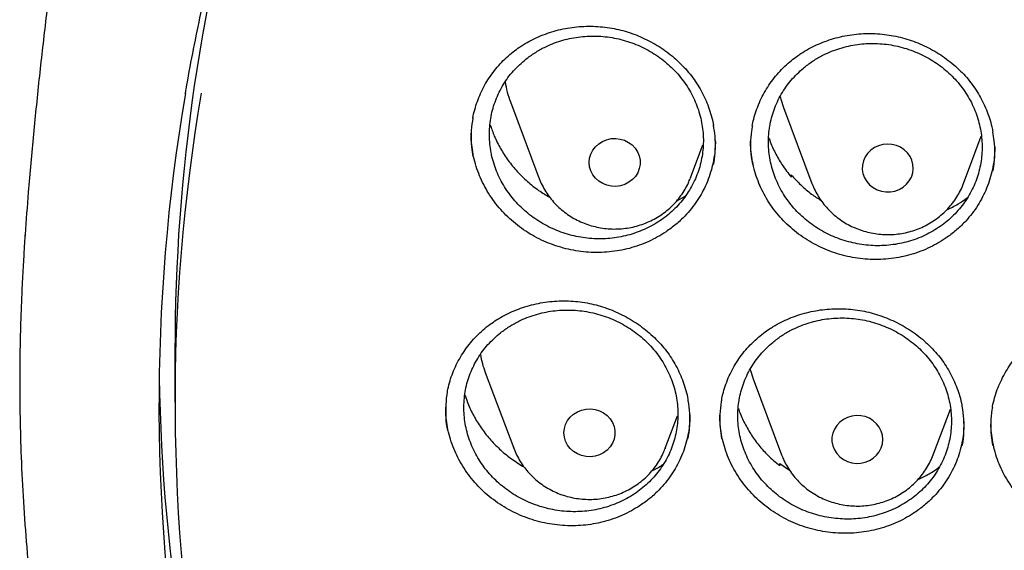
# Model space of a CAD drawing. Header units: millimetres. Extents: x 8 to 1577, y 12 to 2536.
# Tile 62 of 108: x 734.87 to 750.3, y 2131.25 to 2139.57. Entities that reach past the tile are written whole.
import ezdxf

# ---------------------------------------------------------------- set-up
doc = ezdxf.new("R2010")
doc.units = ezdxf.units.MM

msp = doc.modelspace()

# ---------------------------------------------------------------- linework, layer by layer
at = {"color": 7, "linetype": 'Continuous', "lineweight": 30}
for p, q in [((742.559, 2138.278), (743.006, 2137.09)), ((746.84, 2138.19), (747.287, 2137.002)), ((749.663, 2137.002), (749.941, 2137.74)), ((745.382, 2137.09), (745.577, 2137.607)), ((745.382, 2137.09), (745.377, 2137.077)), ((746.957, 2137.108), (746.961, 2137.137)), ((746.964, 2137.099), (746.961, 2137.137)), ((747.287, 2137.002), (747.29, 2136.995)), ((745.168, 2136.73), (745.3, 2136.804)), ((734.955, 2136.179), (734.956, 2136.204)), ((737.299, 2134.376), (737.299, 2133.573)), ((742.164, 2134.042), (742.611, 2132.854)), ((746.364, 2133.938), (746.811, 2132.75)), ((744.987, 2132.854), (745.179, 2133.362)), ((749.187, 2132.75), (749.457, 2133.467)), ((742.611, 2132.854), (742.608, 2132.862)), ((744.987, 2132.854), (744.983, 2132.842)), ((746.811, 2132.75), (746.815, 2132.738)), ((749.187, 2132.75), (749.19, 2132.758)), ((746.784, 2132.578), (746.785, 2132.615)), ((746.785, 2132.615), (746.934, 2132.512))]:
    msp.add_line(p, q, dxfattribs=at)
at = {"color": 7, "linetype": 'Continuous', "lineweight": 30, "flags": 128}
for points in [[(746.787, 2138.362), (746.797, 2138.322), (746.84, 2138.19)], [(743.8, 2137.396), (743.819, 2137.461), (743.85, 2137.522), (743.891, 2137.576), (743.943, 2137.623), (744.003, 2137.661), (744.068, 2137.687), (744.138, 2137.703), (744.21, 2137.706), (744.281, 2137.697), (744.349, 2137.677), (744.413, 2137.645), (744.469, 2137.604), (744.516, 2137.553), (744.554, 2137.495), (744.579, 2137.433), (744.592, 2137.366), (744.593, 2137.299), (744.58, 2137.233), (744.555, 2137.17), (744.519, 2137.112), (744.472, 2137.061), (744.416, 2137.019), (744.353, 2136.987), (744.285, 2136.966), (744.214, 2136.956), (744.142, 2136.959), (744.072, 2136.973), (744.006, 2137), (743.946, 2137.036), (743.894, 2137.083), (743.852, 2137.137), (743.82, 2137.197), (743.801, 2137.262), (743.794, 2137.329), (743.8, 2137.396)], [(748.867, 2137.166), (748.875, 2137.232), (748.871, 2137.3), (748.854, 2137.365), (748.825, 2137.426), (748.784, 2137.482), (748.734, 2137.53), (748.675, 2137.569), (748.61, 2137.597), (748.541, 2137.614), (748.469, 2137.619), (748.398, 2137.612), (748.329, 2137.593), (748.265, 2137.563), (748.208, 2137.523), (748.159, 2137.473), (748.12, 2137.417), (748.093, 2137.354), (748.078, 2137.288), (748.076, 2137.221), (748.087, 2137.155), (748.11, 2137.091), (748.145, 2137.032), (748.19, 2136.98), (748.245, 2136.937), (748.307, 2136.903), (748.375, 2136.88), (748.445, 2136.869), (748.517, 2136.87), (748.588, 2136.883), (748.654, 2136.908), (748.715, 2136.943), (748.769, 2136.988), (748.812, 2137.042), (748.846, 2137.101), (748.867, 2137.166)], [(746.316, 2134.087), (746.321, 2134.07), (746.364, 2133.938)], [(743.399, 2133.095), (743.405, 2133.162), (743.425, 2133.227), (743.456, 2133.288), (743.498, 2133.342), (743.55, 2133.389), (743.609, 2133.426), (743.675, 2133.452), (743.745, 2133.467), (743.817, 2133.47), (743.888, 2133.461), (743.956, 2133.44), (744.019, 2133.408), (744.075, 2133.366), (744.123, 2133.316), (744.159, 2133.258), (744.185, 2133.195), (744.197, 2133.129), (744.197, 2133.062), (744.185, 2132.995), (744.159, 2132.932), (744.123, 2132.875), (744.075, 2132.824), (744.019, 2132.782), (743.956, 2132.75), (743.888, 2132.729), (743.817, 2132.72), (743.745, 2132.723), (743.675, 2132.738), (743.609, 2132.765), (743.55, 2132.802), (743.498, 2132.848), (743.456, 2132.903), (743.425, 2132.963), (743.405, 2133.028), (743.399, 2133.095)], [(748.399, 2132.991), (748.393, 2133.058), (748.373, 2133.123), (748.342, 2133.184), (748.3, 2133.238), (748.248, 2133.285), (748.189, 2133.322), (748.123, 2133.348), (748.053, 2133.363), (747.981, 2133.366), (747.91, 2133.357), (747.842, 2133.336), (747.779, 2133.305), (747.723, 2133.263), (747.675, 2133.212), (747.639, 2133.154), (747.613, 2133.091), (747.601, 2133.025), (747.601, 2132.958), (747.613, 2132.891), (747.639, 2132.828), (747.675, 2132.771), (747.723, 2132.72), (747.779, 2132.678), (747.842, 2132.646), (747.91, 2132.625), (747.981, 2132.616), (748.053, 2132.619), (748.123, 2132.634), (748.189, 2132.661), (748.248, 2132.698), (748.3, 2132.744), (748.342, 2132.799), (748.373, 2132.859), (748.393, 2132.924), (748.399, 2132.991)]]:
    msp.add_lwpolyline(points, dxfattribs=at)
at = {"color": 7, "linetype": 'Continuous', "lineweight": 30}
for centre, radius, start, end in [((766.046, 2134.366), 28.747, 163.3691, 179.9801), ((744.003, 2138.822), 1.543, 188.5079, 200.6425), ((765.94, 2133.572), 28.64, 170.2665, 190.3767), ((765.909, 2133.539), 28.86, 170.2805, 190.2194), ((743.609, 2134.586), 1.544, 189.8459, 200.6401), ((766.038, 2134.416), 28.989, 180.88, 197.8947)]:
    msp.add_arc(centre, radius, start, end, dxfattribs=at)
for points, knots in [([(737.464, 2138.407), (737.467, 2138.43), (737.502, 2138.641), (737.577, 2139.037), (737.69, 2139.596), (737.816, 2140.153), (737.952, 2140.707), (738.099, 2141.259), (738.257, 2141.809), (738.425, 2142.355), (738.605, 2142.899), (738.795, 2143.439), (738.996, 2143.976), (739.207, 2144.509), (739.429, 2145.039), (739.662, 2145.564), (739.904, 2146.086), (740.157, 2146.603), (740.42, 2147.115), (740.694, 2147.623), (740.977, 2148.126), (741.27, 2148.625), (741.573, 2149.118), (741.885, 2149.605), (742.207, 2150.087), (742.539, 2150.564), (742.88, 2151.034), (743.23, 2151.499), (743.589, 2151.957), (743.957, 2152.409), (744.335, 2152.855), (744.72, 2153.294), (745.115, 2153.726), (745.518, 2154.152), (745.929, 2154.57), (746.348, 2154.981), (746.776, 2155.384), (747.211, 2155.781), (747.654, 2156.169), (748.105, 2156.55), (748.563, 2156.923), (749.029, 2157.288), (749.501, 2157.644), (749.981, 2157.993), (750.467, 2158.333), (750.96, 2158.664), (751.46, 2158.987), (751.965, 2159.301), (752.477, 2159.607), (752.995, 2159.903), (753.518, 2160.19), (754.048, 2160.469), (754.582, 2160.738), (755.122, 2160.997), (755.667, 2161.247), (756.216, 2161.488), (756.771, 2161.719), (757.329, 2161.941), (757.892, 2162.152), (758.459, 2162.354), (759.03, 2162.546), (759.605, 2162.728), (760.183, 2162.9), (760.765, 2163.062), (761.349, 2163.214), (761.937, 2163.356), (762.527, 2163.487), (763.12, 2163.609), (763.715, 2163.719), (764.312, 2163.82), (764.911, 2163.91), (765.511, 2163.99), (766.113, 2164.059), (766.717, 2164.118), (767.321, 2164.166), (767.926, 2164.204), (768.532, 2164.231), (769.139, 2164.248), (769.745, 2164.254), (770.352, 2164.25), (770.958, 2164.235), (771.564, 2164.209), (772.169, 2164.174), (772.774, 2164.127), (773.377, 2164.07), (773.98, 2164.003), (774.581, 2163.925), (775.18, 2163.837), (775.777, 2163.738), (776.373, 2163.629), (776.966, 2163.51), (777.556, 2163.38), (778.144, 2163.24), (778.729, 2163.09), (779.312, 2162.93), (779.89, 2162.76), (780.466, 2162.579), (781.037, 2162.389), (781.605, 2162.189), (782.169, 2161.979), (782.728, 2161.759), (783.283, 2161.53), (783.834, 2161.291), (784.38, 2161.042), (784.92, 2160.784), (785.456, 2160.517), (785.986, 2160.241), (786.51, 2159.955), (787.029, 2159.66), (787.542, 2159.356), (788.049, 2159.044), (788.549, 2158.722), (789.043, 2158.392), (789.531, 2158.054), (790.012, 2157.707), (790.485, 2157.352), (790.952, 2156.988), (791.412, 2156.617), (791.864, 2156.238), (792.308, 2155.85), (792.745, 2155.456), (793.174, 2155.053), (793.595, 2154.644), (794.007, 2154.227), (794.412, 2153.803), (794.808, 2153.372), (795.195, 2152.934), (795.574, 2152.49), (795.944, 2152.039), (796.304, 2151.581), (796.656, 2151.118), (796.999, 2150.648), (797.332, 2150.173), (797.656, 2149.692), (797.97, 2149.205), (798.275, 2148.713), (798.569, 2148.216), (798.854, 2147.714), (799.129, 2147.207), (799.394, 2146.695), (799.649, 2146.179), (799.894, 2145.658), (800.128, 2145.133), (800.352, 2144.604), (800.565, 2144.072), (800.768, 2143.536), (800.96, 2142.996), (801.141, 2142.453), (801.312, 2141.907), (801.472, 2141.358), (801.621, 2140.807), (801.759, 2140.253), (801.886, 2139.696), (802.002, 2139.138), (802.086, 2138.696), (802.128, 2138.44), (802.14, 2138.372)], [0, 0, 0, 0, 0.000813, 0.007373, 0.013933, 0.020493, 0.027053, 0.033613, 0.040172, 0.046732, 0.053292, 0.059852, 0.066411, 0.072971, 0.07953, 0.08609, 0.092649, 0.099209, 0.105768, 0.112327, 0.118886, 0.125445, 0.132004, 0.138563, 0.145122, 0.151681, 0.158239, 0.164798, 0.171356, 0.177915, 0.184473, 0.191032, 0.19759, 0.204148, 0.210706, 0.217264, 0.223822, 0.23038, 0.236938, 0.243495, 0.250053, 0.256611, 0.263168, 0.269726, 0.276283, 0.282841, 0.289398, 0.295955, 0.302512, 0.30907, 0.315627, 0.322184, 0.328741, 0.335298, 0.341855, 0.348412, 0.354969, 0.361525, 0.368082, 0.374639, 0.381196, 0.387752, 0.394309, 0.400866, 0.407422, 0.413979, 0.420535, 0.427092, 0.433648, 0.440205, 0.446761, 0.453318, 0.459874, 0.466431, 0.472987, 0.479544, 0.4861, 0.492656, 0.499213, 0.505769, 0.512326, 0.518882, 0.525438, 0.531995, 0.538551, 0.545108, 0.551664, 0.558221, 0.564777, 0.571333, 0.57789, 0.584446, 0.591003, 0.597559, 0.604116, 0.610672, 0.617229, 0.623786, 0.630342, 0.636899, 0.643456, 0.650012, 0.656569, 0.663126, 0.669683, 0.67624, 0.682797, 0.689353, 0.69591, 0.702467, 0.709025, 0.715582, 0.722139, 0.728696, 0.735253, 0.741811, 0.748368, 0.754926, 0.761483, 0.768041, 0.774598, 0.781156, 0.787714, 0.794272, 0.80083, 0.807388, 0.813946, 0.820504, 0.827062, 0.83362, 0.840179, 0.846737, 0.853296, 0.859854, 0.866413, 0.872971, 0.87953, 0.886089, 0.892648, 0.899207, 0.905766, 0.912325, 0.918885, 0.925444, 0.932003, 0.938563, 0.945122, 0.951682, 0.958241, 0.964801, 0.971361, 0.977921, 0.984481, 0.99104, 0.9976, 1, 1, 1, 1]), ([(737.42, 2150.429), (737.4, 2150.359), (737.299, 2150.004), (737.128, 2149.358), (736.907, 2148.492), (736.696, 2147.62), (736.496, 2146.744), (736.306, 2145.863), (736.126, 2144.978), (735.957, 2144.089), (735.799, 2143.196), (735.652, 2142.299), (735.516, 2141.4), (735.39, 2140.497), (735.276, 2139.592), (735.172, 2138.684), (735.08, 2137.774), (735.005, 2136.948), (734.966, 2136.424), (734.949, 2136.204)], [0, 0, 0, 0, 0.015245, 0.077496, 0.139817, 0.202205, 0.264655, 0.327165, 0.38973, 0.452346, 0.515009, 0.577717, 0.640465, 0.703249, 0.766066, 0.828912, 0.891783, 0.954676, 1, 1, 1, 1]), ([(742.702, 2139.136), (742.721, 2139.149), (742.779, 2139.187), (742.88, 2139.244), (743.007, 2139.305), (743.14, 2139.356), (743.278, 2139.398), (743.42, 2139.431), (743.565, 2139.453), (743.711, 2139.464), (743.858, 2139.465), (744.004, 2139.456), (744.148, 2139.436), (744.289, 2139.406), (744.427, 2139.365), (744.564, 2139.315), (744.698, 2139.254), (744.828, 2139.184), (744.953, 2139.105), (745.071, 2139.018), (745.182, 2138.923), (745.284, 2138.822), (745.377, 2138.715), (745.46, 2138.602), (745.534, 2138.484), (745.599, 2138.36), (745.655, 2138.231), (745.7, 2138.098), (745.729, 2137.99), (745.74, 2137.926), (745.743, 2137.909)], [0, 0, 0, 0, 0.018324, 0.054959, 0.091804, 0.12894, 0.166317, 0.203863, 0.241488, 0.279068, 0.316492, 0.353675, 0.390536, 0.426987, 0.463438, 0.500402, 0.537779, 0.575444, 0.613251, 0.651022, 0.688574, 0.725779, 0.762535, 0.798885, 0.835443, 0.87247, 0.909853, 0.947501, 0.985309, 1, 1, 1, 1]), ([(747.056, 2138.997), (747.075, 2139.01), (747.132, 2139.05), (747.232, 2139.11), (747.358, 2139.173), (747.49, 2139.227), (747.627, 2139.272), (747.768, 2139.308), (747.912, 2139.333), (748.058, 2139.348), (748.205, 2139.352), (748.351, 2139.345), (748.495, 2139.329), (748.637, 2139.301), (748.776, 2139.264), (748.914, 2139.217), (749.049, 2139.159), (749.18, 2139.092), (749.306, 2139.015), (749.426, 2138.93), (749.539, 2138.838), (749.643, 2138.739), (749.737, 2138.634), (749.822, 2138.523), (749.898, 2138.407), (749.965, 2138.284), (750.023, 2138.156), (750.071, 2138.024), (750.105, 2137.906), (750.118, 2137.832), (750.124, 2137.803)], [0, 0, 0, 0, 0.018161, 0.054462, 0.090971, 0.127769, 0.164807, 0.202011, 0.239293, 0.276528, 0.313609, 0.350448, 0.386968, 0.423082, 0.459209, 0.495844, 0.53289, 0.570222, 0.607696, 0.645132, 0.682354, 0.71923, 0.755663, 0.791699, 0.827959, 0.864681, 0.901755, 0.939091, 0.976583, 1, 1, 1, 1]), ([(742.803, 2138.95), (742.735, 2138.89), (742.599, 2138.77), (742.44, 2138.551), (742.322, 2138.311), (742.248, 2138.053), (742.222, 2137.787), (742.242, 2137.518), (742.311, 2137.256), (742.424, 2137.006), (742.58, 2136.777), (742.773, 2136.574), (742.999, 2136.405), (743.25, 2136.272), (743.52, 2136.181), (743.801, 2136.133), (744.085, 2136.131), (744.364, 2136.174), (744.63, 2136.261), (744.876, 2136.389), (745.093, 2136.556), (745.278, 2136.755), (745.422, 2136.982), (745.525, 2137.229), (745.581, 2137.491), (745.59, 2137.759), (745.55, 2138.026), (745.465, 2138.285), (745.335, 2138.527), (745.165, 2138.747), (744.959, 2138.938), (744.723, 2139.094), (744.464, 2139.211), (744.189, 2139.287), (743.905, 2139.317), (743.622, 2139.303), (743.347, 2139.243), (743.121, 2139.153), (742.94, 2139.052), (742.849, 2138.984), (742.803, 2138.95)], [0, 0, 0, 0, 0.026832, 0.053664, 0.080496, 0.107328, 0.134152, 0.160975, 0.187799, 0.214622, 0.241455, 0.268288, 0.295136, 0.321984, 0.348847, 0.37571, 0.40258, 0.429451, 0.456318, 0.483185, 0.510039, 0.536894, 0.563733, 0.590572, 0.617398, 0.644224, 0.671046, 0.697868, 0.724697, 0.751526, 0.778369, 0.805213, 0.832072, 0.85893, 0.885799, 0.912668, 0.939538, 0.966407, 0.983203, 1, 1, 1, 1]), ([(747.153, 2138.809), (747.087, 2138.748), (746.954, 2138.624), (746.8, 2138.402), (746.686, 2138.16), (746.618, 2137.901), (746.597, 2137.635), (746.624, 2137.367), (746.698, 2137.107), (746.816, 2136.86), (746.976, 2136.636), (747.173, 2136.438), (747.402, 2136.274), (747.655, 2136.148), (747.927, 2136.064), (748.208, 2136.022), (748.491, 2136.027), (748.769, 2136.076), (749.032, 2136.169), (749.275, 2136.303), (749.488, 2136.474), (749.668, 2136.677), (749.808, 2136.907), (749.905, 2137.157), (749.955, 2137.419), (749.958, 2137.687), (749.913, 2137.953), (749.823, 2138.209), (749.688, 2138.447), (749.514, 2138.663), (749.304, 2138.848), (749.065, 2138.999), (748.804, 2139.109), (748.528, 2139.178), (748.245, 2139.202), (747.963, 2139.181), (747.69, 2139.114), (747.466, 2139.019), (747.287, 2138.914), (747.198, 2138.844), (747.153, 2138.809)], [0, 0, 0, 0, 0.0268327, 0.0536653, 0.0804982, 0.1073312, 0.1341581, 0.1609851, 0.1878131, 0.2146412, 0.2414782, 0.2683153, 0.2951655, 0.3220156, 0.3488771, 0.3757387, 0.4026049, 0.4294712, 0.4563334, 0.4831956, 0.5100468, 0.536898, 0.563736, 0.590574, 0.6174024, 0.6442309, 0.6710576, 0.6978844, 0.7247179, 0.7515515, 0.7783975, 0.8052435, 0.832102, 0.8589605, 0.8858262, 0.9126919, 0.9395563, 0.9664206, 0.9832103, 1, 1, 1, 1]), ([(741.97, 2138.025), (741.97, 2138.025), (741.976, 2138.07), (741.999, 2138.158), (742.039, 2138.287), (742.09, 2138.414), (742.152, 2138.537), (742.225, 2138.656), (742.307, 2138.77), (742.398, 2138.876), (742.497, 2138.975), (742.598, 2139.062), (742.669, 2139.113), (742.702, 2139.136)], [0, 0, 0, 0, 0.001195, 0.100254, 0.200408, 0.301552, 0.403458, 0.505852, 0.608436, 0.710815, 0.812711, 0.913912, 1, 1, 1, 1]), ([(746.351, 2137.9), (746.358, 2137.937), (746.374, 2138.018), (746.411, 2138.14), (746.461, 2138.268), (746.521, 2138.393), (746.592, 2138.513), (746.672, 2138.628), (746.761, 2138.737), (746.859, 2138.837), (746.958, 2138.925), (747.026, 2138.975), (747.056, 2138.997)], [0, 0, 0, 0, 0.084497, 0.187095, 0.290686, 0.395036, 0.499862, 0.604858, 0.709616, 0.813862, 0.917384, 1, 1, 1, 1]), ([(741.973, 2138.029), (741.969, 2138.013), (741.951, 2137.931), (741.942, 2137.779), (741.944, 2137.589), (741.964, 2137.469), (741.973, 2137.417)], [0, 0, 0, 0, 0.079143, 0.410667, 0.741138, 1, 1, 1, 1]), ([(742.242, 2137.919), (742.263, 2137.859), (742.306, 2137.732), (742.402, 2137.545), (742.522, 2137.359), (742.663, 2137.187), (742.823, 2137.03), (742.994, 2136.893), (743.117, 2136.819), (743.176, 2136.784)], [0, 0, 0, 0, 0.1272, 0.274738, 0.422227, 0.570187, 0.717675, 0.865076, 1, 1, 1, 1]), ([(745.744, 2137.296), (745.747, 2137.309), (745.765, 2137.387), (745.774, 2137.536), (745.774, 2137.73), (745.753, 2137.855), (745.744, 2137.913)], [0, 0, 0, 0, 0.0625156, 0.3907065, 0.7199489, 1, 1, 1, 1]), ([(746.354, 2137.904), (746.348, 2137.878), (746.329, 2137.785), (746.322, 2137.623), (746.326, 2137.446), (746.347, 2137.338), (746.354, 2137.298)], [0, 0, 0, 0, 0.131662, 0.465905, 0.799087, 1, 1, 1, 1]), ([(750.124, 2137.2), (750.129, 2137.222), (750.148, 2137.309), (750.155, 2137.467), (750.152, 2137.649), (750.131, 2137.762), (750.123, 2137.807)], [0, 0, 0, 0, 0.109196, 0.441985, 0.775839, 1, 1, 1, 1]), ([(744.999, 2136.244), (744.955, 2136.216), (744.868, 2136.161), (744.727, 2136.091), (744.579, 2136.031), (744.426, 2135.983), (744.27, 2135.949), (744.111, 2135.927), (743.949, 2135.918), (743.786, 2135.922), (743.626, 2135.939), (743.467, 2135.968), (743.309, 2136.011), (743.155, 2136.065), (743.008, 2136.131), (742.867, 2136.208), (742.732, 2136.297), (742.605, 2136.396), (742.488, 2136.504), (742.38, 2136.621), (742.282, 2136.746), (742.195, 2136.879), (742.121, 2137.016), (742.059, 2137.159), (742.009, 2137.306), (741.973, 2137.457), (741.951, 2137.608), (741.942, 2137.718), (741.944, 2137.778), (741.944, 2137.787)], [0, 0, 0, 0, 0.037747, 0.075496, 0.11434, 0.153183, 0.190921, 0.228659, 0.267499, 0.306339, 0.344032, 0.381726, 0.420519, 0.459312, 0.496938, 0.534564, 0.57328, 0.611996, 0.649694, 0.687391, 0.726188, 0.764985, 0.802619, 0.840253, 0.878983, 0.917712, 0.955321, 0.99293, 1, 1, 1, 1]), ([(745.772, 2137.676), (745.772, 2137.646), (745.773, 2137.566), (745.758, 2137.437), (745.731, 2137.288), (745.689, 2137.141), (745.635, 2136.998), (745.568, 2136.861), (745.489, 2136.731), (745.398, 2136.607), (745.288, 2136.481), (745.156, 2136.357), (745.052, 2136.282), (744.999, 2136.244)], [0, 0, 0, 0, 0.052984, 0.142077, 0.23117, 0.322855, 0.414539, 0.503545, 0.592552, 0.684138, 0.775725, 0.887251, 1, 1, 1, 1]), ([(749.408, 2136.159), (749.365, 2136.13), (749.28, 2136.073), (749.14, 2136), (748.993, 2135.936), (748.841, 2135.885), (748.686, 2135.848), (748.528, 2135.822), (748.366, 2135.809), (748.203, 2135.81), (748.043, 2135.823), (747.883, 2135.848), (747.725, 2135.887), (747.57, 2135.938), (747.422, 2136.001), (747.28, 2136.074), (747.143, 2136.16), (747.014, 2136.256), (746.894, 2136.361), (746.784, 2136.475), (746.684, 2136.598), (746.594, 2136.729), (746.518, 2136.864), (746.453, 2137.005), (746.4, 2137.151), (746.361, 2137.301), (746.336, 2137.452), (746.324, 2137.573), (746.325, 2137.645), (746.326, 2137.666)], [0, 0, 0, 0, 0.037422, 0.074846, 0.113356, 0.151865, 0.189268, 0.226673, 0.265169, 0.303665, 0.341019, 0.378372, 0.416815, 0.455258, 0.492545, 0.529832, 0.568199, 0.606567, 0.643932, 0.681298, 0.719752, 0.758206, 0.795518, 0.832831, 0.871229, 0.909627, 0.946924, 0.98422, 1, 1, 1, 1]), ([(746.612, 2137.718), (746.616, 2137.704), (746.64, 2137.623), (746.707, 2137.481), (746.817, 2137.285), (746.913, 2137.163), (746.964, 2137.099)], [0, 0, 0, 0, 0.057814, 0.359375, 0.659976, 1, 1, 1, 1]), ([(750.152, 2137.574), (750.152, 2137.555), (750.154, 2137.487), (750.143, 2137.369), (750.119, 2137.22), (750.08, 2137.071), (750.028, 2136.927), (749.964, 2136.789), (749.889, 2136.657), (749.8, 2136.531), (749.692, 2136.403), (749.563, 2136.276), (749.46, 2136.198), (749.408, 2136.159)], [0, 0, 0, 0, 0.0328547, 0.1238439, 0.2148338, 0.3084697, 0.4021053, 0.4930028, 0.5839012, 0.6774351, 0.7709692, 0.8848596, 1, 1, 1, 1]), ([(743.007, 2137.087), (743.008, 2137.084), (743.021, 2137.045), (743.056, 2136.972), (743.112, 2136.871), (743.179, 2136.776), (743.254, 2136.688), (743.338, 2136.606), (743.43, 2136.533), (743.528, 2136.468), (743.633, 2136.412), (743.742, 2136.366), (743.856, 2136.33), (743.973, 2136.305), (744.092, 2136.29), (744.212, 2136.286), (744.332, 2136.293), (744.45, 2136.311), (744.567, 2136.34), (744.68, 2136.379), (744.789, 2136.429), (744.892, 2136.488), (744.99, 2136.556), (745.08, 2136.634), (745.162, 2136.719), (745.235, 2136.81), (745.298, 2136.909), (745.346, 2136.998), (745.368, 2137.056), (745.376, 2137.077)], [0, 0, 0, 0, 0.00325, 0.041625, 0.080044, 0.118522, 0.157071, 0.195701, 0.234415, 0.273216, 0.312102, 0.351069, 0.390111, 0.429218, 0.468383, 0.507594, 0.546841, 0.586109, 0.625383, 0.664651, 0.703898, 0.74311, 0.782272, 0.821373, 0.860399, 0.89934, 0.938192, 0.976949, 1, 1, 1, 1]), ([(746.961, 2137.137), (747.011, 2137.083), (747.109, 2136.974), (747.268, 2136.84), (747.38, 2136.766), (747.43, 2136.734)], [0, 0, 0, 0, 0.355667, 0.712459, 1, 1, 1, 1]), ([(747.292, 2136.995), (747.298, 2136.978), (747.317, 2136.925), (747.361, 2136.84), (747.422, 2136.742), (747.492, 2136.649), (747.572, 2136.564), (747.659, 2136.486), (747.753, 2136.416), (747.855, 2136.355), (747.961, 2136.303), (748.073, 2136.262), (748.188, 2136.23), (748.306, 2136.209), (748.425, 2136.199), (748.546, 2136.2), (748.665, 2136.212), (748.783, 2136.235), (748.898, 2136.268), (749.01, 2136.312), (749.116, 2136.366), (749.217, 2136.43), (749.311, 2136.502), (749.398, 2136.583), (749.476, 2136.671), (749.545, 2136.765), (749.604, 2136.866), (749.643, 2136.946), (749.659, 2136.993), (749.663, 2137.003)], [0, 0, 0, 0, 0.018053, 0.056334, 0.094666, 0.133062, 0.171534, 0.210088, 0.248728, 0.287454, 0.326263, 0.36515, 0.404108, 0.443129, 0.482202, 0.521316, 0.56046, 0.599618, 0.638778, 0.677924, 0.717044, 0.756122, 0.795146, 0.834101, 0.872978, 0.911768, 0.950466, 0.98907, 1, 1, 1, 1]), ([(749.4, 2136.588), (749.461, 2136.617), (749.572, 2136.671), (749.672, 2136.741), (749.717, 2136.774)], [0, 0, 0, 0, 0.5443687, 1, 1, 1, 1]), ([(734.948, 2136.189), (734.945, 2136.154), (734.941, 2136.083), (734.934, 2135.955), (734.926, 2135.806), (734.915, 2135.639), (734.905, 2135.455), (734.894, 2135.213), (734.882, 2134.906), (734.872, 2134.542), (734.866, 2134.159), (734.865, 2133.76), (734.87, 2133.333), (734.883, 2132.805), (734.91, 2132.185), (734.958, 2131.482), (735.021, 2130.778), (735.1, 2130.077), (735.204, 2129.319), (735.336, 2128.504), (735.503, 2127.633), (735.66, 2126.922), (735.795, 2126.366), (735.898, 2125.966), (736.002, 2125.581), (736.104, 2125.223), (736.199, 2124.901), (736.286, 2124.618), (736.364, 2124.372), (736.432, 2124.164), (736.489, 2123.993), (736.532, 2123.865), (736.566, 2123.767), (736.595, 2123.681), (736.63, 2123.582), (736.672, 2123.463), (736.726, 2123.313), (736.792, 2123.129), (736.874, 2122.91), (736.968, 2122.662), (737.077, 2122.385), (737.198, 2122.084), (737.328, 2121.77), (737.542, 2121.271), (737.844, 2120.604), (738.27, 2119.731), (738.74, 2118.841), (739.255, 2117.935), (739.785, 2117.071), (740.33, 2116.239), (740.892, 2115.436), (741.479, 2114.647), (742.048, 2113.927), (742.601, 2113.266), (743.139, 2112.652), (743.714, 2112.029), (744.25, 2111.477), (744.736, 2110.997), (745.164, 2110.59), (745.61, 2110.18), (746.071, 2109.772), (746.505, 2109.401), (746.895, 2109.079), (747.227, 2108.812), (747.532, 2108.572), (747.809, 2108.359), (748.031, 2108.191), (748.204, 2108.063), (748.333, 2107.968), (748.451, 2107.883), (748.556, 2107.807), (748.646, 2107.742), (748.718, 2107.69), (748.778, 2107.648), (748.845, 2107.601), (748.937, 2107.536), (749.066, 2107.446), (749.226, 2107.336), (749.419, 2107.204), (749.773, 2106.967), (750.287, 2106.634), (750.961, 2106.217), (751.659, 2105.807), (752.382, 2105.405), (753.13, 2105.011), (753.903, 2104.628), (754.694, 2104.259), (755.572, 2103.876), (756.529, 2103.489), (757.562, 2103.109), (758.587, 2102.766), (759.603, 2102.459), (760.609, 2102.186), (761.608, 2101.946), (762.661, 2101.722), (763.775, 2101.52), (764.951, 2101.346), (766.133, 2101.209), (767.319, 2101.11), (768.508, 2101.049), (769.699, 2101.026), (770.89, 2101.043), (772.079, 2101.097), (773.266, 2101.19), (774.45, 2101.32), (775.63, 2101.489), (776.752, 2101.686), (777.816, 2101.906), (778.822, 2102.144), (779.825, 2102.411), (780.824, 2102.707), (781.822, 2103.034), (782.825, 2103.396), (783.832, 2103.794), (784.842, 2104.229), (785.854, 2104.702), (786.873, 2105.218), (787.7, 2105.671), (788.329, 2106.036), (788.749, 2106.287), (789.134, 2106.525), (789.484, 2106.747), (789.8, 2106.952), (790.082, 2107.139), (790.311, 2107.294), (790.494, 2107.42), (790.634, 2107.517), (790.755, 2107.602), (790.858, 2107.675), (790.96, 2107.748), (791.077, 2107.831), (791.215, 2107.932), (791.375, 2108.049), (791.552, 2108.181), (791.746, 2108.327), (791.951, 2108.484), (792.163, 2108.648), (792.468, 2108.889), (792.872, 2109.216), (793.378, 2109.642), (793.905, 2110.104), (794.451, 2110.605), (794.957, 2111.089), (795.417, 2111.548), (795.821, 2111.965), (796.209, 2112.38), (796.573, 2112.782), (796.945, 2113.207), (797.321, 2113.652), (797.695, 2114.111), (798.022, 2114.527), (798.308, 2114.902), (798.556, 2115.236), (798.782, 2115.549), (799.001, 2115.858), (799.225, 2116.183), (799.473, 2116.552), (799.743, 2116.968), (800.036, 2117.433), (800.342, 2117.942), (800.636, 2118.45), (800.916, 2118.954), (801.177, 2119.445), (801.432, 2119.946), (801.688, 2120.47), (801.932, 2120.995), (802.163, 2121.517), (802.366, 2122), (802.545, 2122.444), (802.701, 2122.848), (802.816, 2123.157), (802.894, 2123.373), (802.94, 2123.503), (802.977, 2123.607), (803.004, 2123.686), (803.033, 2123.768), (803.069, 2123.874), (803.12, 2124.025), (803.185, 2124.221), (803.26, 2124.455), (803.343, 2124.719), (803.428, 2124.999), (803.515, 2125.295), (803.612, 2125.638), (803.718, 2126.032), (803.832, 2126.481), (803.945, 2126.957), (804.056, 2127.46), (804.164, 2127.99), (804.267, 2128.545), (804.376, 2129.205), (804.483, 2129.95), (804.576, 2130.763), (804.646, 2131.546), (804.694, 2132.297), (804.723, 2133.016), (804.733, 2133.602), (804.733, 2134.061), (804.729, 2134.401), (804.721, 2134.728), (804.712, 2135.036), (804.7, 2135.319), (804.688, 2135.574), (804.676, 2135.802), (804.663, 2136.003), (804.654, 2136.13), (804.65, 2136.189)], [0, 0, 0, 0, 0.000951, 0.00193, 0.003328, 0.0049, 0.006614, 0.008465, 0.01165, 0.015173, 0.018603, 0.022302, 0.026271, 0.030509, 0.036989, 0.043561, 0.050115, 0.056651, 0.063169, 0.071401, 0.079604, 0.087778, 0.091621, 0.095458, 0.099235, 0.102688, 0.105783, 0.108519, 0.110898, 0.112918, 0.11458, 0.115884, 0.116657, 0.117432, 0.118391, 0.119554, 0.120933, 0.122798, 0.124952, 0.127395, 0.130128, 0.13315, 0.136343, 0.139513, 0.1481, 0.156497, 0.166243, 0.175718, 0.185047, 0.193958, 0.202873, 0.211793, 0.220718, 0.227824, 0.235201, 0.242853, 0.250781, 0.255987, 0.261306, 0.266737, 0.272281, 0.277905, 0.282062, 0.285874, 0.289343, 0.292468, 0.295248, 0.296812, 0.298241, 0.299536, 0.300697, 0.301712, 0.302507, 0.303069, 0.303658, 0.304707, 0.3061, 0.307838, 0.30992, 0.312347, 0.319228, 0.326269, 0.333457, 0.340794, 0.348277, 0.355908, 0.363677, 0.371402, 0.381272, 0.390959, 0.400463, 0.409783, 0.418921, 0.427883, 0.436799, 0.4472, 0.4576, 0.468001, 0.478401, 0.488802, 0.499203, 0.509604, 0.520005, 0.530406, 0.540808, 0.55122, 0.561686, 0.570704, 0.579764, 0.588867, 0.598013, 0.607204, 0.616566, 0.626167, 0.635808, 0.645677, 0.655777, 0.666106, 0.670763, 0.675124, 0.679149, 0.682837, 0.68619, 0.689206, 0.691885, 0.69359, 0.695124, 0.696449, 0.697537, 0.698523, 0.699796, 0.701381, 0.703106, 0.705092, 0.707309, 0.709623, 0.712016, 0.714488, 0.720052, 0.725978, 0.732267, 0.73892, 0.745936, 0.751158, 0.756489, 0.761619, 0.766517, 0.771183, 0.776942, 0.782303, 0.787264, 0.791358, 0.795133, 0.798591, 0.801865, 0.805448, 0.809387, 0.813991, 0.819, 0.824416, 0.830237, 0.835096, 0.840205, 0.845497, 0.850563, 0.856213, 0.861446, 0.866264, 0.870667, 0.874654, 0.878225, 0.87975, 0.881022, 0.882033, 0.882781, 0.88336, 0.884423, 0.885889, 0.887759, 0.890142, 0.892694, 0.895394, 0.898243, 0.90124, 0.905279, 0.90956, 0.914083, 0.918848, 0.923854, 0.929103, 0.934544, 0.942438, 0.950028, 0.957314, 0.964297, 0.970976, 0.977351, 0.980594, 0.983753, 0.986827, 0.989704, 0.992312, 0.994612, 0.996657, 0.998451, 1, 1, 1, 1]), ([(742.404, 2134.662), (742.336, 2134.602), (742.2, 2134.483), (742.041, 2134.265), (741.922, 2134.026), (741.848, 2133.771), (741.822, 2133.505), (741.843, 2133.238), (741.912, 2132.977), (742.025, 2132.729), (742.181, 2132.501), (742.374, 2132.299), (742.6, 2132.13), (742.851, 2131.998), (743.121, 2131.907), (743.402, 2131.859), (743.686, 2131.856), (743.965, 2131.898), (744.23, 2131.984), (744.476, 2132.111), (744.694, 2132.277), (744.878, 2132.474), (745.023, 2132.7), (745.126, 2132.946), (745.181, 2133.207), (745.19, 2133.473), (745.151, 2133.739), (745.065, 2133.996), (744.935, 2134.238), (744.765, 2134.457), (744.559, 2134.646), (744.323, 2134.802), (744.064, 2134.919), (743.789, 2134.995), (743.506, 2135.025), (743.223, 2135.011), (742.948, 2134.952), (742.721, 2134.863), (742.54, 2134.763), (742.449, 2134.695), (742.404, 2134.662)], [0, 0, 0, 0, 0.026839, 0.053678, 0.080518, 0.107357, 0.134185, 0.161013, 0.187836, 0.214658, 0.241484, 0.268311, 0.295151, 0.321991, 0.348847, 0.375703, 0.402571, 0.429438, 0.456308, 0.483178, 0.51004, 0.536902, 0.563749, 0.590597, 0.617428, 0.64426, 0.671083, 0.697906, 0.72473, 0.751554, 0.77839, 0.805225, 0.832076, 0.858927, 0.885792, 0.912657, 0.939527, 0.966398, 0.983199, 1, 1, 1, 1]), ([(742.342, 2134.864), (742.362, 2134.876), (742.42, 2134.912), (742.523, 2134.967), (742.652, 2135.023), (742.787, 2135.071), (742.926, 2135.109), (743.069, 2135.137), (743.214, 2135.156), (743.361, 2135.163), (743.508, 2135.161), (743.653, 2135.147), (743.797, 2135.124), (743.937, 2135.09), (744.075, 2135.046), (744.21, 2134.993), (744.342, 2134.929), (744.47, 2134.857), (744.593, 2134.775), (744.709, 2134.685), (744.817, 2134.588), (744.916, 2134.485), (745.006, 2134.377), (745.086, 2134.263), (745.157, 2134.144), (745.218, 2134.019), (745.271, 2133.89), (745.312, 2133.757), (745.336, 2133.663), (745.343, 2133.614), (745.344, 2133.611)], [0, 0, 0, 0, 0.018571, 0.055668, 0.092975, 0.130575, 0.168416, 0.206427, 0.244517, 0.282559, 0.320445, 0.358085, 0.395401, 0.432296, 0.469182, 0.506587, 0.544412, 0.58253, 0.620792, 0.659017, 0.697024, 0.734679, 0.771883, 0.808675, 0.845673, 0.883154, 0.921001, 0.959124, 0.997416, 1, 1, 1, 1]), ([(746.622, 2134.723), (746.642, 2134.736), (746.7, 2134.773), (746.802, 2134.829), (746.93, 2134.888), (747.064, 2134.938), (747.203, 2134.979), (747.345, 2135.009), (747.49, 2135.03), (747.637, 2135.04), (747.784, 2135.04), (747.93, 2135.029), (748.073, 2135.008), (748.214, 2134.976), (748.352, 2134.935), (748.488, 2134.883), (748.621, 2134.822), (748.75, 2134.751), (748.874, 2134.672), (748.991, 2134.584), (749.1, 2134.489), (749.201, 2134.387), (749.292, 2134.28), (749.373, 2134.168), (749.445, 2134.05), (749.509, 2133.926), (749.562, 2133.798), (749.605, 2133.665), (749.632, 2133.565), (749.64, 2133.509), (749.642, 2133.499)], [0, 0, 0, 0, 0.018461, 0.055328, 0.092405, 0.129774, 0.167384, 0.205162, 0.243019, 0.280829, 0.318481, 0.355889, 0.392973, 0.429639, 0.46631, 0.503499, 0.541105, 0.579003, 0.617046, 0.655053, 0.692843, 0.730285, 0.767278, 0.803868, 0.84068, 0.87797, 0.915623, 0.953548, 0.991639, 1, 1, 1, 1]), ([(741.571, 2133.733), (741.574, 2133.749), (741.583, 2133.808), (741.611, 2133.909), (741.654, 2134.037), (741.709, 2134.161), (741.775, 2134.282), (741.85, 2134.398), (741.935, 2134.509), (742.029, 2134.613), (742.131, 2134.709), (742.236, 2134.793), (742.308, 2134.841), (742.342, 2134.864)], [0, 0, 0, 0, 0.03395, 0.129671, 0.226423, 0.324126, 0.422561, 0.521467, 0.620555, 0.719444, 0.817868, 0.915618, 1, 1, 1, 1]), ([(746.672, 2134.512), (746.605, 2134.451), (746.472, 2134.329), (746.319, 2134.108), (746.205, 2133.867), (746.137, 2133.61), (746.117, 2133.345), (746.143, 2133.079), (746.218, 2132.82), (746.336, 2132.574), (746.497, 2132.351), (746.693, 2132.154), (746.922, 2131.991), (747.176, 2131.865), (747.447, 2131.781), (747.728, 2131.74), (748.012, 2131.744), (748.289, 2131.793), (748.552, 2131.885), (748.795, 2132.018), (749.008, 2132.188), (749.188, 2132.39), (749.327, 2132.618), (749.424, 2132.866), (749.474, 2133.127), (749.477, 2133.394), (749.432, 2133.658), (749.342, 2133.913), (749.206, 2134.15), (749.032, 2134.365), (748.822, 2134.549), (748.583, 2134.699), (748.322, 2134.809), (748.046, 2134.878), (747.763, 2134.902), (747.481, 2134.881), (747.208, 2134.815), (746.984, 2134.721), (746.806, 2134.617), (746.717, 2134.547), (746.672, 2134.512)], [0, 0, 0, 0, 0.02684, 0.053679, 0.080519, 0.107359, 0.13419, 0.16102, 0.187847, 0.214673, 0.241504, 0.268334, 0.295176, 0.322018, 0.348873, 0.375728, 0.402592, 0.429457, 0.456322, 0.483188, 0.510047, 0.536905, 0.563751, 0.590598, 0.617431, 0.644265, 0.671092, 0.697918, 0.724747, 0.751575, 0.778413, 0.805251, 0.832102, 0.858953, 0.885815, 0.912677, 0.939544, 0.96641, 0.983205, 1, 1, 1, 1]), ([(745.87, 2133.604), (745.872, 2133.614), (745.88, 2133.668), (745.906, 2133.764), (745.948, 2133.892), (746.002, 2134.017), (746.066, 2134.139), (746.141, 2134.256), (746.225, 2134.368), (746.318, 2134.472), (746.419, 2134.57), (746.521, 2134.654), (746.591, 2134.702), (746.622, 2134.723)], [0, 0, 0, 0, 0.021764, 0.119245, 0.21782, 0.317345, 0.417594, 0.518299, 0.619167, 0.719805, 0.819951, 0.919401, 1, 1, 1, 1]), ([(750.117, 2133.492), (750.117, 2133.497), (750.125, 2133.548), (750.15, 2133.642), (750.191, 2133.774), (750.245, 2133.902), (750.308, 2134.025), (750.381, 2134.143), (750.459, 2134.249), (750.516, 2134.313), (750.542, 2134.342)], [0, 0, 0, 0, 0.016895, 0.160501, 0.304778, 0.449317, 0.59358, 0.737197, 0.879885, 1, 1, 1, 1]), ([(741.57, 2133.738), (741.57, 2133.738), (741.555, 2133.673), (741.544, 2133.537), (741.543, 2133.336), (741.555, 2133.2), (741.571, 2133.133), (741.571, 2133.133)], [0, 0, 0, 0, 0.000061, 0.333742, 0.666364, 0.999322, 1, 1, 1, 1]), ([(741.848, 2133.685), (741.865, 2133.634), (741.904, 2133.515), (741.994, 2133.336), (742.111, 2133.15), (742.25, 2132.977), (742.408, 2132.818), (742.582, 2132.677), (742.709, 2132.599), (742.772, 2132.56)], [0, 0, 0, 0, 0.110734, 0.259162, 0.407568, 0.556448, 0.704853, 0.85319, 1, 1, 1, 1]), ([(744.556, 2131.932), (744.512, 2131.905), (744.423, 2131.853), (744.28, 2131.787), (744.13, 2131.731), (743.976, 2131.688), (743.819, 2131.659), (743.659, 2131.641), (743.496, 2131.637), (743.334, 2131.645), (743.173, 2131.666), (743.015, 2131.7), (742.859, 2131.746), (742.707, 2131.805), (742.562, 2131.874), (742.423, 2131.955), (742.29, 2132.046), (742.165, 2132.148), (742.051, 2132.259), (741.947, 2132.377), (741.852, 2132.505), (741.769, 2132.639), (741.699, 2132.777), (741.642, 2132.92), (741.596, 2133.068), (741.564, 2133.219), (741.546, 2133.363), (741.545, 2133.456), (741.544, 2133.499)], [0, 0, 0, 0, 0.038219, 0.076439, 0.115766, 0.155092, 0.193325, 0.231558, 0.270907, 0.310257, 0.348433, 0.386608, 0.425898, 0.465188, 0.503278, 0.541369, 0.580564, 0.619759, 0.657908, 0.696057, 0.735319, 0.774581, 0.812661, 0.85074, 0.889928, 0.929116, 0.967177, 1, 1, 1, 1]), ([(745.345, 2133.006), (745.355, 2133.069), (745.375, 2133.198), (745.373, 2133.397), (745.363, 2133.538), (745.346, 2133.61), (745.344, 2133.616)], [0, 0, 0, 0, 0.31072, 0.641747, 0.971728, 1, 1, 1, 1]), ([(745.871, 2133.608), (745.869, 2133.6), (745.852, 2133.527), (745.842, 2133.383), (745.841, 2133.188), (745.861, 2133.062), (745.871, 2133.002)], [0, 0, 0, 0, 0.041212, 0.373498, 0.70473, 1, 1, 1, 1]), ([(746.135, 2133.474), (746.136, 2133.47), (746.157, 2133.398), (746.219, 2133.264), (746.322, 2133.076), (746.45, 2132.901), (746.601, 2132.731), (746.72, 2132.631), (746.784, 2132.578)], [0, 0, 0, 0, 0.012788, 0.205083, 0.397355, 0.590241, 0.782512, 1, 1, 1, 1]), ([(749.644, 2132.897), (749.645, 2132.901), (749.661, 2132.969), (749.671, 2133.108), (749.673, 2133.31), (749.653, 2133.444), (749.643, 2133.511)], [0, 0, 0, 0, 0.017911, 0.344922, 0.672979, 1, 1, 1, 1]), ([(750.117, 2133.496), (750.114, 2133.483), (750.096, 2133.405), (750.087, 2133.256), (750.089, 2133.069), (750.109, 2132.95), (750.117, 2132.898)], [0, 0, 0, 0, 0.067161, 0.402519, 0.739859, 1, 1, 1, 1]), ([(745.372, 2133.382), (745.372, 2133.336), (745.37, 2133.241), (745.351, 2133.096), (745.319, 2132.949), (745.273, 2132.804), (745.214, 2132.663), (745.144, 2132.53), (745.061, 2132.403), (744.967, 2132.282), (744.852, 2132.16), (744.717, 2132.04), (744.61, 2131.968), (744.556, 2131.932)], [0, 0, 0, 0, 0.079699, 0.166227, 0.252756, 0.341799, 0.430841, 0.517322, 0.603803, 0.69279, 0.781776, 0.890292, 1, 1, 1, 1]), ([(748.876, 2131.831), (748.832, 2131.804), (748.744, 2131.75), (748.601, 2131.682), (748.452, 2131.624), (748.298, 2131.578), (748.142, 2131.546), (747.982, 2131.526), (747.82, 2131.518), (747.657, 2131.524), (747.497, 2131.542), (747.338, 2131.573), (747.181, 2131.617), (747.029, 2131.672), (746.883, 2131.74), (746.743, 2131.818), (746.609, 2131.907), (746.483, 2132.007), (746.368, 2132.115), (746.262, 2132.232), (746.165, 2132.357), (746.081, 2132.49), (746.009, 2132.627), (745.949, 2132.769), (745.901, 2132.916), (745.867, 2133.066), (745.848, 2133.216), (745.84, 2133.317), (745.842, 2133.368), (745.843, 2133.369)], [0, 0, 0, 0, 0.0380309, 0.0760631, 0.1152004, 0.154337, 0.1923299, 0.2303237, 0.2694273, 0.3085309, 0.3464639, 0.3843966, 0.4234372, 0.4624771, 0.500327, 0.5381771, 0.5771241, 0.6160715, 0.6539876, 0.6919036, 0.7309252, 0.7699465, 0.8078039, 0.8456612, 0.8846199, 0.9235785, 0.961425, 0.9992713, 1, 1, 1, 1]), ([(749.67, 2133.272), (749.67, 2133.234), (749.67, 2133.146), (749.653, 2133.009), (749.623, 2132.861), (749.58, 2132.715), (749.523, 2132.574), (749.454, 2132.439), (749.373, 2132.311), (749.28, 2132.188), (749.168, 2132.064), (749.035, 2131.942), (748.929, 2131.869), (748.876, 2131.831)], [0, 0, 0, 0, 0.066965, 0.154734, 0.242504, 0.332824, 0.423144, 0.510859, 0.598575, 0.688833, 0.779091, 0.888944, 1, 1, 1, 1]), ([(750.09, 2133.25), (750.09, 2133.211), (750.092, 2133.122), (750.11, 2132.982), (750.141, 2132.832), (750.187, 2132.684), (750.245, 2132.542), (750.315, 2132.405), (750.397, 2132.272), (750.492, 2132.145), (750.596, 2132.028), (750.71, 2131.919), (750.835, 2131.818), (750.968, 2131.727), (751.108, 2131.648), (751.253, 2131.579), (751.405, 2131.522), (751.562, 2131.477), (751.72, 2131.445), (751.88, 2131.426), (752.043, 2131.419), (752.205, 2131.425), (752.365, 2131.444), (752.522, 2131.475), (752.676, 2131.519), (752.838, 2131.58), (753.005, 2131.66), (753.114, 2131.731), (753.169, 2131.766)], [0, 0, 0, 0, 0.029548, 0.066971, 0.105472, 0.143972, 0.18145, 0.218929, 0.257484, 0.296038, 0.333615, 0.371192, 0.409863, 0.448534, 0.486063, 0.523593, 0.562209, 0.600825, 0.638389, 0.675953, 0.71461, 0.753267, 0.790794, 0.828322, 0.866937, 0.905552, 0.952519, 1, 1, 1, 1]), ([(742.608, 2132.862), (742.609, 2132.859), (742.622, 2132.82), (742.656, 2132.747), (742.711, 2132.646), (742.777, 2132.55), (742.851, 2132.461), (742.934, 2132.378), (743.025, 2132.304), (743.123, 2132.238), (743.227, 2132.182), (743.336, 2132.134), (743.449, 2132.097), (743.566, 2132.071), (743.684, 2132.055), (743.804, 2132.05), (743.924, 2132.056), (744.043, 2132.073), (744.16, 2132.101), (744.274, 2132.139), (744.383, 2132.187), (744.487, 2132.246), (744.585, 2132.313), (744.676, 2132.389), (744.759, 2132.474), (744.833, 2132.565), (744.897, 2132.663), (744.947, 2132.755), (744.971, 2132.817), (744.981, 2132.842)], [0, 0, 0, 0, 0.003108, 0.041325, 0.079584, 0.117901, 0.156288, 0.194754, 0.233304, 0.271941, 0.310662, 0.349465, 0.388342, 0.427287, 0.466289, 0.505339, 0.544425, 0.583533, 0.62265, 0.661761, 0.700853, 0.739912, 0.778923, 0.817874, 0.856751, 0.895546, 0.93425, 0.972862, 1, 1, 1, 1]), ([(746.817, 2132.738), (746.827, 2132.713), (746.85, 2132.652), (746.9, 2132.56), (746.964, 2132.463), (747.037, 2132.373), (747.119, 2132.289), (747.208, 2132.213), (747.304, 2132.146), (747.407, 2132.087), (747.515, 2132.038), (747.628, 2132), (747.744, 2131.971), (747.863, 2131.953), (747.982, 2131.946), (748.102, 2131.95), (748.222, 2131.965), (748.339, 2131.991), (748.453, 2132.027), (748.563, 2132.074), (748.669, 2132.13), (748.768, 2132.196), (748.86, 2132.271), (748.944, 2132.354), (749.02, 2132.444), (749.086, 2132.54), (749.142, 2132.643), (749.176, 2132.716), (749.189, 2132.756), (749.19, 2132.758)], [0, 0, 0, 0, 0.027034, 0.065284, 0.10359, 0.141963, 0.180414, 0.218948, 0.257569, 0.296275, 0.335063, 0.373927, 0.41286, 0.451852, 0.490894, 0.529974, 0.56908, 0.608196, 0.647309, 0.686405, 0.725471, 0.764492, 0.803455, 0.842346, 0.881156, 0.919878, 0.958506, 0.997042, 1, 1, 1, 1]), ([(744.777, 2132.5), (744.819, 2132.52), (744.88, 2132.55), (744.934, 2132.589), (744.95, 2132.601)], [0, 0, 0, 0, 0.6928897, 1, 1, 1, 1]), ([(748.948, 2132.362), (748.992, 2132.383), (749.102, 2132.435), (749.213, 2132.504), (749.276, 2132.555), (749.284, 2132.562)], [0, 0, 0, 0, 0.371377, 0.920508, 1, 1, 1, 1])]:
    msp.add_open_spline(points, degree=3, knots=knots, dxfattribs=at)

doc.saveas('drawing.dxf')
